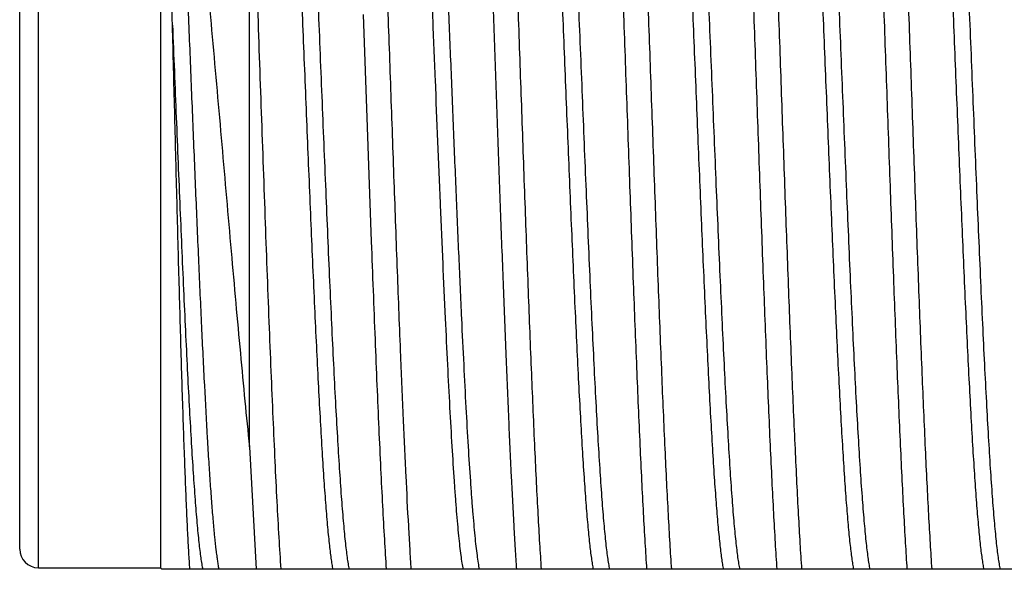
# Model space of a CAD drawing. Header units: inches. Extents: x 0.2 to 16.8, y 0.2 to 10.8.
# Tile 9 of 24: x 8.169 to 8.38, y 6.568 to 6.685. Entities that reach past the tile are written whole.
import ezdxf

# ---------------------------------------------------------------- set-up
doc = ezdxf.new("R2010")
doc.units = ezdxf.units.IN
doc.header["$LTSCALE"] = 0.935
doc.header["$MEASUREMENT"] = 0
doc.layers.get('0').update_dxf_attribs({"linetype": 'CONTINUOUS'})

msp = doc.modelspace()

# ---------------------------------------------------------------- linework, layer by layer
at = {"color": 7, "linetype": 'CONTINUOUS'}
for p, q in [((8.1735, 6.5682298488), (8.1735, 6.7802298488)), ((8.1995, 6.7802298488), (8.1995, 6.5682298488)), ((8.1695, 6.5722298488), (8.1695, 6.7762298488)), ((8.2185, 6.594043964), (8.2185, 6.7357202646)), ((8.24276756, 6.6862138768), (8.2436194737, 6.6621571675)), ((8.2436194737, 6.6621571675), (8.244500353, 6.6377632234)), ((8.2185, 6.594043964), (8.219917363, 6.5679048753)), ((8.1735, 6.5682298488), (8.1995, 6.5682298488)), ((8.1995, 6.5682298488), (8.1998249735, 6.5679048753)), ((8.3975, 6.5679048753), (8.1998249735, 6.5679048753))]:
    msp.add_line(p, q, dxfattribs=at)
msp.add_arc((8.1735, 6.5722298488), 0.004, 180, 270, dxfattribs=at)
for points, knots in [([(8.2640194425, 6.7992298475), (8.2640439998, 6.7992298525), (8.2640979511, 6.7992161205), (8.264171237, 6.7991614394), (8.2642425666, 6.799075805), (8.2643134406, 6.7989584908), (8.2643843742, 6.7988090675), (8.2644554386, 6.7986272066), (8.2645266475, 6.7984127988), (8.2646275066, 6.7980632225), (8.2647507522, 6.7975435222), (8.2648923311, 6.7968211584), (8.2650343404, 6.7959695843), (8.2651767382, 6.7949897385), (8.2653193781, 6.7938826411), (8.2654622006, 6.7926493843), (8.2656051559, 6.7912911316), (8.2658035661, 6.7892350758), (8.2660484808, 6.7863640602), (8.266333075, 6.7825661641), (8.2666180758, 6.7783110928), (8.2669035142, 6.7736167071), (8.2671892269, 6.7685028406), (8.2674751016, 6.7629911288), (8.2677611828, 6.7571047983), (8.2681522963, 6.7485810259), (8.2686361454, 6.7371882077), (8.2692045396, 6.7227684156), (8.2697735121, 6.7075300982), (8.2703428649, 6.6917302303), (8.2709123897, 6.6756351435), (8.2714819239, 6.6595167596), (8.2720513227, 6.6436455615), (8.2726204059, 6.6282908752), (8.2730116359, 6.6182563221), (8.2732094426, 6.6133697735)], [0, 0, 0, 0, 0.0003954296, 0.0008636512, 0.0014507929, 0.0021805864, 0.0030652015, 0.0041112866, 0.0053227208, 0.0067018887, 0.0099687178, 0.0139189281, 0.018553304, 0.0238689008, 0.0298616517, 0.0365268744, 0.0438594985, 0.0518531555, 0.0697876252, 0.0902560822, 0.1131788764, 0.1384571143, 0.1659858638, 0.1956521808, 0.2273276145, 0.2608812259, 0.3330490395, 0.4109433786, 0.4932535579, 0.578592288, 0.6655231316, 0.7525841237, 0.8382977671, 0.921250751, 1, 1, 1, 1]), ([(8.2808084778, 6.5679048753), (8.2806849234, 6.5697422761), (8.2804410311, 6.5736280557), (8.2800947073, 6.5797596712), (8.2797479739, 6.5864804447), (8.279269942, 6.5964929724), (8.2786818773, 6.610138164), (8.2779944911, 6.627623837), (8.2773059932, 6.6462693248), (8.2766168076, 6.6656106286), (8.2759274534, 6.6851665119), (8.2752383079, 6.7044500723), (8.2746558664, 6.7201308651), (8.2741848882, 6.7321800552), (8.2738373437, 6.7407126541), (8.2734899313, 6.7488310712), (8.2731427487, 6.7564845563), (8.272795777, 6.763625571), (8.2724492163, 6.7702094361), (8.2721030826, 6.776195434), (8.2717576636, 6.7815460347), (8.2714602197, 6.7855916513), (8.2712190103, 6.7884854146), (8.2710454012, 6.79039151), (8.2708719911, 6.7921165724), (8.2706988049, 6.7936579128), (8.2705259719, 6.7950132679), (8.270353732, 6.7961807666), (8.2701821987, 6.7971585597), (8.2700324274, 6.7978527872), (8.269909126, 6.7983106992), (8.2698228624, 6.7985834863), (8.2697368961, 6.7988082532), (8.2696735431, 6.7989393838), (8.2696408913, 6.7989958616)], [0, 0, 0, 0, 0.0238689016, 0.0504633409, 0.0796000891, 0.1110944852, 0.1803863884, 0.2566229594, 0.3379064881, 0.422220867, 0.5074706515, 0.5915337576, 0.6723205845, 0.7108542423, 0.747826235, 0.7830058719, 0.8161757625, 0.8471272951, 0.8756717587, 0.9016291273, 0.9248427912, 0.9451663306, 0.9542059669, 0.9624795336, 0.9699737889, 0.9766773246, 0.9825824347, 0.987682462, 0.9919718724, 0.9954479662, 0.9968826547, 0.9981171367, 0.9991544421, 1, 1, 1, 1]), ([(8.2917894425, 6.7992298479), (8.2918044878, 6.7992298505), (8.2918358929, 6.79922517), (8.2918815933, 6.7992048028), (8.2919266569, 6.7991716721), (8.2919907, 6.7991060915), (8.2920683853, 6.7989888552), (8.2921560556, 6.7988080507), (8.2922440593, 6.7985771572), (8.2923323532, 6.7982960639), (8.2924208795, 6.7979645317), (8.2925095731, 6.7975825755), (8.292598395, 6.7971502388), (8.2927228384, 6.7964745), (8.2928758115, 6.7955046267), (8.293052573, 6.7941916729), (8.2932297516, 6.792682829), (8.2934072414, 6.7909803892), (8.2935849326, 6.7890870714), (8.2937628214, 6.7870060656), (8.29400948, 6.7838667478), (8.2943138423, 6.7795008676), (8.2946678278, 6.7737522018), (8.2950224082, 6.7673531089), (8.2953774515, 6.7603454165), (8.2957328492, 6.7527747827), (8.2960884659, 6.7446908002), (8.2964443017, 6.7361462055), (8.2968002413, 6.7271970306), (8.2971563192, 6.717901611), (8.2976361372, 6.7049927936), (8.298229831, 6.6884606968), (8.2989354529, 6.6684514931), (8.2996409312, 6.6485931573), (8.3003457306, 6.6294040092), (8.3010493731, 6.6113849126), (8.3016513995, 6.5973178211), (8.302141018, 6.5869991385), (8.3024960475, 6.5800813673), (8.3028506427, 6.5737794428), (8.3031006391, 6.5697894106), (8.303227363, 6.5679048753)], [0, 0, 0, 0, 0.0001946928, 0.0004044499, 0.0006414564, 0.0009142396, 0.0015868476, 0.0024488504, 0.0035116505, 0.0047810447, 0.0062602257, 0.0079510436, 0.009854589, 0.0119712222, 0.0168419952, 0.0225584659, 0.029113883, 0.0365005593, 0.044707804, 0.0537216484, 0.0635277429, 0.0854570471, 0.1103543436, 0.1380586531, 0.1683910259, 0.2011533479, 0.2361340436, 0.2731027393, 0.3118203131, 0.352032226, 0.3934781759, 0.4789820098, 0.5661034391, 0.6525679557, 0.7361206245, 0.814587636, 0.8859212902, 0.9183213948, 0.948266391, 0.9755581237, 1, 1, 1, 1]), ([(8.3085784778, 6.5679048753), (8.308454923, 6.5697422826), (8.3082110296, 6.5736280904), (8.3078647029, 6.5797597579), (8.3075179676, 6.5864805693), (8.3070399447, 6.5964929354), (8.3064518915, 6.6101377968), (8.3057645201, 6.6276230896), (8.3050760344, 6.6462681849), (8.3043868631, 6.6656090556), (8.3036975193, 6.6851646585), (8.3030083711, 6.704448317), (8.3024259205, 6.7201294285), (8.3019549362, 6.7321788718), (8.3016073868, 6.7407116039), (8.3012599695, 6.7488302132), (8.3009127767, 6.7564839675), (8.30056579, 6.7636252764), (8.3002192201, 6.770209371), (8.2998730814, 6.776195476), (8.2995276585, 6.7815460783), (8.299230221, 6.7855916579), (8.298989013, 6.7884853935), (8.2988154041, 6.7903914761), (8.2986419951, 6.7921165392), (8.2984688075, 6.7936578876), (8.2982959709, 6.7950132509), (8.298123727, 6.7961807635), (8.2979521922, 6.7971585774), (8.2978024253, 6.797852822), (8.2976791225, 6.7983107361), (8.2975928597, 6.7985835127), (8.2975068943, 6.7988082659), (8.2974435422, 6.7989393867), (8.2974108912, 6.7989958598)], [0, 0, 0, 0, 0.023868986, 0.0504637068, 0.0796007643, 0.1110950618, 0.1803846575, 0.2566193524, 0.3379021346, 0.4222140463, 0.5074614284, 0.5915257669, 0.672315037, 0.7108491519, 0.7478215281, 0.7830020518, 0.8161731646, 0.8471260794, 0.8756717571, 0.9016295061, 0.9248429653, 0.9451663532, 0.954205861, 0.96247935, 0.9699736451, 0.976677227, 0.9825823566, 0.9876824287, 0.9919719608, 0.995448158, 0.9968828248, 0.9981172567, 0.9991545, 1, 1, 1, 1]), ([(8.3195594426, 6.7992298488), (8.3195744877, 6.7992298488), (8.3196058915, 6.7992251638), (8.31965159, 6.7992047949), (8.3196966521, 6.7991716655), (8.3197606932, 6.7991060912), (8.3198383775, 6.7989888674), (8.3199260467, 6.7988080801), (8.3200140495, 6.7985772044), (8.3201023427, 6.7982961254), (8.3201908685, 6.7979646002), (8.320279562, 6.7975826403), (8.3203683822, 6.7971502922), (8.3204928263, 6.7964745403), (8.3206458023, 6.79550466), (8.3208225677, 6.7941917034), (8.3209997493, 6.7926828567), (8.3211772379, 6.7909804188), (8.3213549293, 6.7890871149), (8.3215328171, 6.7870061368), (8.3217794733, 6.7838668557), (8.322083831, 6.7795010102), (8.3224378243, 6.7737523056), (8.3227924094, 6.767353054), (8.3231474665, 6.7603450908), (8.3235028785, 6.7527741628), (8.3238585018, 6.7446899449), (8.3242143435, 6.7361451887), (8.324570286, 6.7271958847), (8.3249263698, 6.7179002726), (8.3254061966, 6.704991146), (8.3259998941, 6.6884589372), (8.3267055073, 6.6684499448), (8.3274109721, 6.6485920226), (8.3281157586, 6.6294032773), (8.3288193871, 6.6113845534), (8.3294214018, 6.5973177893), (8.3299110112, 6.5869992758), (8.3302660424, 6.5800814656), (8.3306206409, 6.5737794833), (8.3308706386, 6.5697894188), (8.330997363, 6.5679048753)], [0, 0, 0, 0, 0.0001946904, 0.0004044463, 0.000641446, 0.0009142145, 0.0015867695, 0.0024486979, 0.0035114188, 0.0047807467, 0.0062598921, 0.0079507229, 0.009854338, 0.0119710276, 0.0168418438, 0.0225583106, 0.0291137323, 0.0365004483, 0.0447076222, 0.0537213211, 0.0635272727, 0.0854563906, 0.1103535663, 0.1380586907, 0.1683924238, 0.2011560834, 0.2361378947, 0.2731071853, 0.3118251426, 0.3520377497, 0.3934851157, 0.478990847, 0.5661104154, 0.6525721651, 0.7361241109, 0.8145894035, 0.8859206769, 0.9183206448, 0.9482659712, 0.975558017, 1, 1, 1, 1]), ([(8.3363484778, 6.5679048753), (8.3362249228, 6.5697422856), (8.3359810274, 6.5736281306), (8.3356346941, 6.5797599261), (8.3352879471, 6.5864809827), (8.3348099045, 6.5964938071), (8.3342218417, 6.6101390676), (8.3335344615, 6.6276246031), (8.3328459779, 6.646269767), (8.3321568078, 6.6656106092), (8.3314674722, 6.6851659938), (8.330778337, 6.7044492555), (8.3301958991, 6.7201300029), (8.3297249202, 6.7321792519), (8.3293773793, 6.7407117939), (8.3290299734, 6.7488301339), (8.328682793, 6.7564835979), (8.3283358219, 6.7636246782), (8.3279892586, 6.7702086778), (8.3276431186, 6.7761948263), (8.3272976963, 6.7815455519), (8.3270002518, 6.7855912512), (8.3267590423, 6.7884850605), (8.3265854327, 6.7903911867), (8.3264120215, 6.7921162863), (8.3262388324, 6.7936576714), (8.326065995, 6.7950130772), (8.3258937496, 6.796180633), (8.3257222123, 6.7971584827), (8.32557244, 6.7978527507), (8.325449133, 6.7983106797), (8.3253628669, 6.7985834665), (8.325276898, 6.7988082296), (8.3252135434, 6.7989393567), (8.3251808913, 6.7989958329)], [0, 0, 0, 0, 0.0238690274, 0.0504641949, 0.0796024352, 0.1110982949, 0.180391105, 0.2566262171, 0.3379085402, 0.4222214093, 0.507467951, 0.591529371, 0.6723172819, 0.7108509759, 0.7478226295, 0.7830018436, 0.8161715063, 0.8471234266, 0.87566859, 0.9016266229, 0.9248408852, 0.9451647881, 0.9542045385, 0.9624782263, 0.9699726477, 0.9766763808, 0.9825817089, 0.987681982, 0.9919716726, 0.9954479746, 0.9968826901, 0.9981171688, 0.999154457, 1, 1, 1, 1]), ([(8.3473294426, 6.799229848), (8.3473444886, 6.7992298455), (8.3473758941, 6.7992251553), (8.3474215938, 6.799204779), (8.3474666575, 6.7991716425), (8.3475307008, 6.7991060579), (8.347608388, 6.7989888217), (8.3476960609, 6.7988080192), (8.3477840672, 6.7985771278), (8.3478723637, 6.7982960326), (8.3479608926, 6.7979644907), (8.3480495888, 6.7975825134), (8.3481384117, 6.7971501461), (8.3482628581, 6.7964743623), (8.3484158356, 6.7955044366), (8.348592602, 6.7941914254), (8.3487697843, 6.7926825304), (8.3489472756, 6.790980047), (8.3491249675, 6.7890866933), (8.3493028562, 6.7870056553), (8.349549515, 6.7838662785), (8.3498538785, 6.779500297), (8.3502078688, 6.7737514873), (8.3505624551, 6.767352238), (8.3509174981, 6.7603444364), (8.3512728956, 6.7527737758), (8.3516285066, 6.7446898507), (8.3519843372, 6.7361453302), (8.3523402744, 6.7271961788), (8.3526963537, 6.7179006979), (8.3531761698, 6.7049918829), (8.3537698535, 6.6884600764), (8.3544754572, 6.6684513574), (8.3551809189, 6.6485935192), (8.355885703, 6.6294047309), (8.356589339, 6.6113857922), (8.3571913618, 6.5973186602), (8.3576809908, 6.5869996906), (8.3580360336, 6.5800816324), (8.3583906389, 6.5737795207), (8.3586406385, 6.5697894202), (8.358767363, 6.5679048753)], [0, 0, 0, 0, 0.0001947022, 0.0004044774, 0.0006415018, 0.0009142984, 0.0015869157, 0.0024489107, 0.0035117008, 0.0047810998, 0.0062603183, 0.007951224, 0.0098549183, 0.0119717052, 0.016842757, 0.022559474, 0.0291151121, 0.0365019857, 0.0447093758, 0.0537233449, 0.0635295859, 0.0854593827, 0.1103573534, 0.1380623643, 0.1683953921, 0.2011577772, 0.2361381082, 0.2731063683, 0.3118237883, 0.3520359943, 0.393482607, 0.4789854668, 0.5661034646, 0.6525661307, 0.7361176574, 0.8145830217, 0.8859174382, 0.9183189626, 0.9482655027, 0.9755579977, 1, 1, 1, 1]), ([(8.3641184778, 6.5679048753), (8.363994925, 6.5697422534), (8.3637510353, 6.5736280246), (8.3634047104, 6.5797596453), (8.3630579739, 6.5864804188), (8.3625799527, 6.5964927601), (8.3619919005, 6.6101376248), (8.3613045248, 6.6276229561), (8.3606160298, 6.6462683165), (8.3599268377, 6.6656097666), (8.3592374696, 6.6851660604), (8.3585483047, 6.7044501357), (8.357965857, 6.7201312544), (8.3574948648, 6.7321805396), (8.3571473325, 6.740713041), (8.3567999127, 6.7488314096), (8.3564527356, 6.7564848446), (8.3561057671, 6.7636258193), (8.355759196, 6.7702096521), (8.3554130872, 6.7761955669), (8.3550676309, 6.7815461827), (8.3547702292, 6.7855917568), (8.3545290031, 6.7884854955), (8.3543553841, 6.7903915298), (8.3541819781, 6.7921166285), (8.3540088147, 6.7936580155), (8.3538359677, 6.7950133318), (8.3536637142, 6.7961807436), (8.3534921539, 6.7971585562), (8.3533424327, 6.7978528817), (8.3532191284, 6.7983108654), (8.3531328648, 6.7985836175), (8.3530468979, 6.798808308), (8.352983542, 6.7989393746), (8.3529508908, 6.7989958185)], [0, 0, 0, 0, 0.0238686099, 0.0504632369, 0.0796001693, 0.1110942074, 0.1803838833, 0.2566188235, 0.3379018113, 0.4222167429, 0.5074684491, 0.5915344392, 0.672323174, 0.7108562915, 0.7478281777, 0.7830072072, 0.8161772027, 0.8471286, 0.875672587, 0.9016301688, 0.9248430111, 0.945167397, 0.9542064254, 0.9624794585, 0.9699740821, 0.9766782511, 0.9825829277, 0.9876822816, 0.9919717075, 0.9954487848, 0.9968835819, 0.9981178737, 0.9991548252, 1, 1, 1, 1]), ([(8.3750994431, 6.7992297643), (8.3751144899, 6.7992297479), (8.3751458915, 6.7992250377), (8.3751915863, 6.7992046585), (8.3752366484, 6.7991715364), (8.3753006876, 6.799105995), (8.3753783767, 6.7989888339), (8.3754660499, 6.798808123), (8.3755540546, 6.7985773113), (8.3756423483, 6.7982962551), (8.3757308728, 6.7979646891), (8.3758195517, 6.7975826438), (8.3759083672, 6.7971502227), (8.37603281, 6.7964744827), (8.3761857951, 6.7955046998), (8.3763625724, 6.7941918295), (8.3765397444, 6.7926829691), (8.3767172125, 6.7909804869), (8.376894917, 6.7890871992), (8.3770728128, 6.7870062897), (8.3773194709, 6.783866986), (8.377623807, 6.7795011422), (8.3779778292, 6.7737524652), (8.3783323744, 6.7673534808), (8.3786874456, 6.7603457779), (8.3790428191, 6.7527752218), (8.379398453, 6.7446912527), (8.3797542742, 6.7361467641), (8.3801102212, 6.7271976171), (8.3804662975, 6.7179021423), (8.3809461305, 6.7049929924), (8.3815398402, 6.6884604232), (8.3822454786, 6.6684507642), (8.3829509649, 6.6485922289), (8.3836557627, 6.6294031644), (8.3843593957, 6.6113843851), (8.3849614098, 6.5973176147), (8.3854510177, 6.5869991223), (8.3858060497, 6.5800813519), (8.3861606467, 6.5737794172), (8.3864106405, 6.5697893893), (8.386537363, 6.5679048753)], [0, 0, 0, 0, 0.0001947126, 0.0004044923, 0.0006414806, 0.0009141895, 0.0015864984, 0.002448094, 0.003510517, 0.0047797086, 0.0062590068, 0.0079503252, 0.009854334, 0.0119710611, 0.0168412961, 0.0225570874, 0.0291126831, 0.0365000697, 0.0447069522, 0.0537200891, 0.06352603, 0.0854560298, 0.110352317, 0.1380571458, 0.1683886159, 0.2011515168, 0.2361315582, 0.2731002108, 0.3118171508, 0.3520294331, 0.3934764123, 0.4789832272, 0.5661068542, 0.6525722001, 0.7361245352, 0.8145900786, 0.8859215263, 0.9183212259, 0.948266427, 0.9755583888, 1, 1, 1, 1]), ([(8.2238054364, 6.782127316), (8.2238407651, 6.7820297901), (8.2239101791, 6.781816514), (8.2240479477, 6.781319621), (8.2242153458, 6.7805667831), (8.2244071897, 6.7795070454), (8.2245997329, 6.7782425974), (8.224792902, 6.7767758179), (8.2249864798, 6.7751095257), (8.2251803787, 6.7732469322), (8.2254507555, 6.7703824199), (8.2257833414, 6.7663403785), (8.2261689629, 6.7609589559), (8.2265553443, 6.7549024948), (8.2269424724, 6.7482178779), (8.2273299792, 6.7409573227), (8.2277178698, 6.7331771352), (8.2281059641, 6.7249380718), (8.2286327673, 6.713223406), (8.2292826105, 6.6979376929), (8.2300506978, 6.6791610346), (8.230818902, 6.6602311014), (8.2315866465, 6.6417362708), (8.2322384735, 6.6268587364), (8.2327674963, 6.6156042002), (8.2331553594, 6.6078045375), (8.2335429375, 6.6005219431), (8.2339300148, 6.593813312), (8.2343165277, 6.58773062), (8.2347020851, 6.5823215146), (8.2350346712, 6.5782552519), (8.2353049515, 6.5753705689), (8.2354988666, 6.5734920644), (8.2356925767, 6.5718096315), (8.2358858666, 6.5703265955), (8.2360785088, 6.5690459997), (8.2362180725, 6.5682620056), (8.2362896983, 6.5679048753)], [0, 0, 0, 0, 0.0014494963, 0.0031324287, 0.0072041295, 0.0122205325, 0.0181801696, 0.0250753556, 0.0328934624, 0.0416209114, 0.0512435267, 0.0730997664, 0.0982936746, 0.1266358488, 0.157904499, 0.1918610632, 0.2282394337, 0.2667601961, 0.3071218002, 0.3921062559, 0.480556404, 0.5697274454, 0.6568520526, 0.7392268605, 0.7778260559, 0.8142971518, 0.8483543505, 0.8797372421, 0.9081995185, 0.9335250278, 0.9555153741, 0.9652096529, 0.9740118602, 0.98190471, 0.9888747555, 0.9949100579, 1, 1, 1, 1]), ([(8.2264609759, 6.782545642), (8.2264913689, 6.7825981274), (8.2265385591, 6.7826699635), (8.2266130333, 6.7827465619), (8.2266653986, 6.7827852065), (8.2267185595, 6.7828089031), (8.2267725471, 6.7828168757), (8.2268265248, 6.7828086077), (8.2268796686, 6.7827846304), (8.2269320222, 6.7827457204), (8.2270064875, 6.7826687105), (8.2270967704, 6.7825310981), (8.2271986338, 6.7823188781), (8.2273008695, 6.7820478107), (8.2274034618, 6.7817178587), (8.2275063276, 6.7813288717), (8.2276094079, 6.7808810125), (8.227754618, 6.7801680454), (8.2279325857, 6.7791300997), (8.2281376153, 6.7777101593), (8.2283432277, 6.7760619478), (8.2285493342, 6.7741891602), (8.2287557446, 6.7720957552), (8.228962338, 6.7697862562), (8.2291691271, 6.767265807), (8.2294549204, 6.7635005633), (8.229807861, 6.7583118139), (8.2302192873, 6.7515393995), (8.2306312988, 6.7440847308), (8.2310438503, 6.7360134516), (8.2314567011, 6.7273969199), (8.2318698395, 6.7183110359), (8.2322831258, 6.7088361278), (8.232696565, 6.6990557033), (8.233110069, 6.6890561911), (8.2335236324, 6.6789257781), (8.2340729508, 6.6654154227), (8.2347503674, 6.6488698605), (8.2354421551, 6.6326990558), (8.2360040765, 6.6203839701), (8.236416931, 6.6118066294), (8.2368294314, 6.6037802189), (8.2372414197, 6.596375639), (8.2376527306, 6.5896580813), (8.2380630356, 6.5836870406), (8.2384170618, 6.579203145), (8.2387050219, 6.5760287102), (8.2389113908, 6.5739686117), (8.239117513, 6.5721297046), (8.2393231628, 6.5705161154), (8.2395280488, 6.5691315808), (8.2396770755, 6.5682874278), (8.2397537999, 6.5679048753)], [0, 0, 0, 0, 0.0008423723, 0.0011834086, 0.0014793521, 0.0017410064, 0.001983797, 0.0022267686, 0.0024889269, 0.0027856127, 0.0031275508, 0.0039720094, 0.0050558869, 0.0063935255, 0.0079915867, 0.0098533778, 0.0119805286, 0.0143737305, 0.0199582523, 0.0266038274, 0.0342985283, 0.0430265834, 0.0527713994, 0.0635143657, 0.0752309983, 0.0878953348, 0.1159600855, 0.1474631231, 0.1821304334, 0.2196557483, 0.2597114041, 0.3019427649, 0.3459800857, 0.3914336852, 0.4379045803, 0.4849822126, 0.5322524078, 0.6257052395, 0.7149764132, 0.7570541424, 0.7969275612, 0.8342450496, 0.8686799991, 0.8999286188, 0.927719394, 0.9518066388, 0.9623974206, 0.9719897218, 0.980562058, 0.9880972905, 0.9945809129, 1, 1, 1, 1]), ([(8.2515941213, 6.7820748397), (8.2516445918, 6.7819303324), (8.2517424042, 6.7816058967), (8.2518759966, 6.7810653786), (8.2520100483, 6.7804248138), (8.2521444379, 6.7796847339), (8.2522790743, 6.7788456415), (8.2524678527, 6.7775321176), (8.2526996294, 6.7756482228), (8.2529675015, 6.7731023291), (8.2532360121, 6.770184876), (8.2535050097, 6.7669067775), (8.2537744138, 6.7632802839), (8.254044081, 6.7593190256), (8.2544162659, 6.7534127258), (8.2548753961, 6.7453141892), (8.2554111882, 6.7348248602), (8.2559478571, 6.7234251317), (8.2564851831, 6.7112862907), (8.2570228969, 6.6985907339), (8.2575608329, 6.6855290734), (8.2582757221, 6.6679511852), (8.2589854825, 6.650542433), (8.2597124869, 6.6335673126), (8.260081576, 6.6253615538), (8.2602679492, 6.6213620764)], [0, 0, 0, 0, 0.0028519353, 0.0063081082, 0.0103717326, 0.0150432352, 0.0203215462, 0.0262046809, 0.0397672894, 0.0556834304, 0.0738998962, 0.094353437, 0.1169651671, 0.1416539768, 0.168329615, 0.2272286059, 0.2927859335, 0.3640198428, 0.4398619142, 0.5191767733, 0.6007740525, 0.6834316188, 0.8469568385, 0.9254013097, 1, 1, 1, 1]), ([(8.2542309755, 6.782545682), (8.2542535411, 6.7825846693), (8.254297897, 6.782653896), (8.2543718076, 6.7827389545), (8.2544473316, 6.7827948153), (8.2545266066, 6.7828192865), (8.2546069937, 6.7828080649), (8.2546837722, 6.7827635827), (8.2547580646, 6.782689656), (8.2548316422, 6.7825863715), (8.2549050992, 6.7824533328), (8.2549786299, 6.7822902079), (8.2550522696, 6.7820968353), (8.255156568, 6.7817801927), (8.2552839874, 6.7813073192), (8.255430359, 6.780648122), (8.2555771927, 6.7798692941), (8.2557244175, 6.7789715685), (8.2558718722, 6.7779557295), (8.2560194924, 6.7768228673), (8.2561672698, 6.7755743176), (8.2563724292, 6.7736833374), (8.2566256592, 6.7710414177), (8.2569197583, 6.7675457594), (8.2572144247, 6.7636292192), (8.2575094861, 6.7593094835), (8.2578047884, 6.7546060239), (8.2581003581, 6.7495399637), (8.2583960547, 6.7441342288), (8.2586918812, 6.7384131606), (8.2589878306, 6.7324025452), (8.2592838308, 6.7261295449), (8.2596844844, 6.7173236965), (8.2601812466, 6.7058810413), (8.2607694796, 6.6917734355), (8.2613579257, 6.6773495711), (8.2619464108, 6.6628698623), (8.2625347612, 6.6485939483), (8.263122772, 6.634780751), (8.2635273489, 6.625754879), (8.2637320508, 6.6213620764)], [0, 0, 0, 0, 0.0008322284, 0.0015147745, 0.002071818, 0.0025470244, 0.0030078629, 0.0035273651, 0.0041584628, 0.0049314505, 0.0058628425, 0.0069620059, 0.0082345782, 0.0096839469, 0.0131194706, 0.0172765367, 0.0221568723, 0.0277595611, 0.0340822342, 0.0411200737, 0.0488652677, 0.0573094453, 0.0762600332, 0.0978959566, 0.1221180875, 0.1488208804, 0.177887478, 0.2091840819, 0.2425740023, 0.2779062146, 0.3150204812, 0.3537530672, 0.3939272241, 0.4778745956, 0.5653522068, 0.6547881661, 0.744573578, 0.8330820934, 0.9187559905, 1, 1, 1, 1]), ([(8.2793445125, 6.7821298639), (8.2793798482, 6.7820324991), (8.2794492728, 6.7818195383), (8.2795870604, 6.7813232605), (8.2797544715, 6.7805711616), (8.2799463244, 6.7795122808), (8.2801388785, 6.7782486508), (8.2803320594, 6.776782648), (8.2805256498, 6.7751170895), (8.2807195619, 6.7732551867), (8.2809899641, 6.7703915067), (8.2813225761, 6.7663503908), (8.2817082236, 6.7609699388), (8.2820946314, 6.7549142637), (8.2824817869, 6.7482302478), (8.2828693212, 6.7409701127), (8.2832572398, 6.7331901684), (8.2836453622, 6.7249511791), (8.2841722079, 6.713236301), (8.2848221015, 6.6979499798), (8.2855902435, 6.6791722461), (8.2863585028, 6.6602408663), (8.2871263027, 6.6417443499), (8.2877781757, 6.6268653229), (8.2883072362, 6.6156095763), (8.2886951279, 6.6078090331), (8.2890827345, 6.6005255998), (8.2894698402, 6.5938161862), (8.2898563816, 6.5877327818), (8.2902419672, 6.5823230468), (8.2905745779, 6.5782563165), (8.2908448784, 6.5753713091), (8.2910388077, 6.5734926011), (8.291232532, 6.5718099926), (8.291425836, 6.5703268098), (8.2916184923, 6.5690460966), (8.2917580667, 6.5682620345), (8.2918296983, 6.5679048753)], [0, 0, 0, 0, 0.0014473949, 0.0031282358, 0.007195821, 0.0122082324, 0.0181640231, 0.0250555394, 0.0328701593, 0.041594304, 0.0512137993, 0.0730644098, 0.0982534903, 0.1265916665, 0.1578571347, 0.1918113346, 0.2281881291, 0.2667080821, 0.3070696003, 0.3920558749, 0.4805101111, 0.5696869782, 0.6568185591, 0.7392008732, 0.7778038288, 0.8142785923, 0.8483392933, 0.8797254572, 0.9081907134, 0.9335188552, 0.955511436, 0.965206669, 0.9740097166, 0.9819032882, 0.9888739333, 0.9949097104, 1, 1, 1, 1]), ([(8.2820013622, 6.7825463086), (8.2820317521, 6.7825987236), (8.2820789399, 6.7826704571), (8.2821534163, 6.7827468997), (8.2822057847, 6.782785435), (8.2822589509, 6.7828090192), (8.2823129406, 6.782816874), (8.2823669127, 6.7828084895), (8.282420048, 6.7827844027), (8.2824723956, 6.782745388), (8.2825468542, 6.7826682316), (8.2826371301, 6.7825304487), (8.2827389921, 6.7823180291), (8.2828412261, 6.7820467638), (8.2829438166, 6.7817166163), (8.2830466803, 6.7813274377), (8.2831497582, 6.7808793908), (8.2832949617, 6.7801661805), (8.2834729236, 6.7791279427), (8.2836779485, 6.7777076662), (8.283883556, 6.7760591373), (8.2840896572, 6.7741860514), (8.284296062, 6.7720923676), (8.2845026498, 6.7697826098), (8.2847094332, 6.7672619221), (8.2849952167, 6.7634964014), (8.2853481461, 6.7583073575), (8.2857595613, 6.7515346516), (8.2861715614, 6.7440797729), (8.2865841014, 6.7360083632), (8.2869969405, 6.7273917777), (8.2874100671, 6.7183059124), (8.2878233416, 6.7088310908), (8.2882367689, 6.699050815), (8.2886502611, 6.6890515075), (8.2890638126, 6.678921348), (8.2896131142, 6.6654114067), (8.2902905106, 6.6488664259), (8.2909822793, 6.6326962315), (8.2915441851, 6.6203816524), (8.2919570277, 6.6118046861), (8.2923695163, 6.6037786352), (8.2927814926, 6.5963743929), (8.2931927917, 6.5896571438), (8.2936030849, 6.5836863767), (8.2939571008, 6.5792026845), (8.2942450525, 6.5760283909), (8.2944514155, 6.5739683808), (8.2946575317, 6.5721295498), (8.2948631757, 6.5705160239), (8.2950680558, 6.5691315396), (8.295217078, 6.5682874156), (8.2952937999, 6.5679048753)], [0, 0, 0, 0, 0.0008415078, 0.0011821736, 0.0014778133, 0.0017392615, 0.0019819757, 0.0022250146, 0.0024873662, 0.0027843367, 0.0031266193, 0.0039718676, 0.0050565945, 0.0063951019, 0.0079940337, 0.0098566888, 0.0119846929, 0.0143787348, 0.0199648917, 0.0266120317, 0.0343082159, 0.0430376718, 0.0527838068, 0.0635280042, 0.0752457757, 0.0879111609, 0.1159777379, 0.1474822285, 0.1821506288, 0.2196766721, 0.259732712, 0.3019641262, 0.3460011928, 0.391454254, 0.4379243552, 0.4850009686, 0.532269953, 0.625719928, 0.714987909, 0.7570640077, 0.7969358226, 0.8342517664, 0.8686852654, 0.899932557, 0.9277221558, 0.9518083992, 0.9623987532, 0.971990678, 0.980562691, 0.9880976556, 0.9945810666, 1, 1, 1, 1]), ([(8.3071145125, 6.7821298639), (8.3071498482, 6.7820324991), (8.3072192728, 6.7818195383), (8.3073570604, 6.7813232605), (8.3075244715, 6.7805711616), (8.3077163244, 6.7795122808), (8.3079088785, 6.7782486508), (8.3081020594, 6.776782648), (8.3082956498, 6.7751170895), (8.3084895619, 6.7732551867), (8.3087599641, 6.7703915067), (8.3090925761, 6.7663503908), (8.3094782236, 6.7609699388), (8.3098646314, 6.7549142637), (8.3102517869, 6.7482302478), (8.3106393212, 6.7409701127), (8.3110272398, 6.7331901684), (8.3114153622, 6.7249511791), (8.3119422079, 6.713236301), (8.3125921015, 6.6979499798), (8.3133602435, 6.6791722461), (8.3141285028, 6.6602408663), (8.3148963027, 6.6417443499), (8.3155481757, 6.6268653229), (8.3160772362, 6.6156095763), (8.3164651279, 6.6078090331), (8.3168527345, 6.6005255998), (8.3172398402, 6.5938161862), (8.3176263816, 6.5877327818), (8.3180119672, 6.5823230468), (8.3183445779, 6.5782563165), (8.3186148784, 6.5753713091), (8.3188088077, 6.5734926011), (8.319002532, 6.5718099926), (8.319195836, 6.5703268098), (8.3193884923, 6.5690460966), (8.3195280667, 6.5682620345), (8.3195996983, 6.5679048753)], [0, 0, 0, 0, 0.0014473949, 0.0031282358, 0.007195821, 0.0122082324, 0.0181640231, 0.0250555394, 0.0328701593, 0.041594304, 0.0512137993, 0.0730644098, 0.0982534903, 0.1265916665, 0.1578571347, 0.1918113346, 0.2281881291, 0.2667080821, 0.3070696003, 0.3920558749, 0.4805101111, 0.5696869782, 0.6568185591, 0.7392008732, 0.7778038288, 0.8142785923, 0.8483392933, 0.8797254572, 0.9081907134, 0.9335188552, 0.955511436, 0.965206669, 0.9740097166, 0.9819032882, 0.9888739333, 0.9949097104, 1, 1, 1, 1]), ([(8.3097713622, 6.7825463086), (8.3098017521, 6.7825987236), (8.3098489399, 6.7826704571), (8.3099234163, 6.7827468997), (8.3099757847, 6.782785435), (8.3100289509, 6.7828090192), (8.3100829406, 6.782816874), (8.3101369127, 6.7828084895), (8.310190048, 6.7827844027), (8.3102423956, 6.782745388), (8.3103168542, 6.7826682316), (8.3104071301, 6.7825304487), (8.3105089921, 6.7823180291), (8.3106112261, 6.7820467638), (8.3107138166, 6.7817166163), (8.3108166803, 6.7813274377), (8.3109197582, 6.7808793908), (8.3110649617, 6.7801661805), (8.3112429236, 6.7791279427), (8.3114479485, 6.7777076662), (8.311653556, 6.7760591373), (8.3118596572, 6.7741860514), (8.312066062, 6.7720923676), (8.3122726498, 6.7697826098), (8.3124794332, 6.7672619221), (8.3127652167, 6.7634964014), (8.3131181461, 6.7583073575), (8.3135295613, 6.7515346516), (8.3139415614, 6.7440797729), (8.3143541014, 6.7360083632), (8.3147669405, 6.7273917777), (8.3151800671, 6.7183059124), (8.3155933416, 6.7088310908), (8.3160067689, 6.699050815), (8.3164202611, 6.6890515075), (8.3168338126, 6.678921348), (8.3173831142, 6.6654114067), (8.3180605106, 6.6488664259), (8.3187522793, 6.6326962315), (8.3193141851, 6.6203816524), (8.3197270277, 6.6118046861), (8.3201395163, 6.6037786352), (8.3205514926, 6.5963743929), (8.3209627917, 6.5896571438), (8.3213730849, 6.5836863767), (8.3217271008, 6.5792026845), (8.3220150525, 6.5760283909), (8.3222214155, 6.5739683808), (8.3224275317, 6.5721295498), (8.3226331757, 6.5705160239), (8.3228380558, 6.5691315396), (8.322987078, 6.5682874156), (8.3230637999, 6.5679048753)], [0, 0, 0, 0, 0.0008415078, 0.0011821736, 0.0014778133, 0.0017392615, 0.0019819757, 0.0022250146, 0.0024873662, 0.0027843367, 0.0031266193, 0.0039718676, 0.0050565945, 0.0063951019, 0.0079940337, 0.0098566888, 0.0119846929, 0.0143787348, 0.0199648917, 0.0266120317, 0.0343082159, 0.0430376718, 0.0527838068, 0.0635280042, 0.0752457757, 0.0879111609, 0.1159777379, 0.1474822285, 0.1821506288, 0.2196766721, 0.259732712, 0.3019641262, 0.3460011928, 0.391454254, 0.4379243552, 0.4850009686, 0.532269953, 0.625719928, 0.714987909, 0.7570640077, 0.7969358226, 0.8342517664, 0.8686852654, 0.899932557, 0.9277221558, 0.9518083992, 0.9623987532, 0.971990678, 0.980562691, 0.9880976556, 0.9945810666, 1, 1, 1, 1]), ([(8.3348839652, 6.7821313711), (8.3349193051, 6.7820341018), (8.3349887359, 6.7818213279), (8.3351265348, 6.7813254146), (8.3352939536, 6.7805737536), (8.3354858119, 6.7795153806), (8.3356783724, 6.7782522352), (8.3358715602, 6.7767866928), (8.3360651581, 6.7751215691), (8.3362590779, 6.7732600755), (8.3365294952, 6.7703968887), (8.3368621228, 6.7663563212), (8.3372477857, 6.7609764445), (8.337634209, 6.7549212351), (8.3380213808, 6.7482375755), (8.3384089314, 6.7409776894), (8.3387968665, 6.7331978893), (8.3391850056, 6.7249589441), (8.3397118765, 6.7132439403), (8.3403617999, 6.697957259), (8.3411299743, 6.6791788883), (8.3418982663, 6.6602466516), (8.3426660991, 6.6417491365), (8.3433179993, 6.6268692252), (8.3438470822, 6.6156127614), (8.3442349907, 6.6078116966), (8.3446226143, 6.6005277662), (8.3450097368, 6.593817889), (8.345396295, 6.5877340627), (8.3457818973, 6.5823239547), (8.3461145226, 6.5782569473), (8.346384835, 6.5753717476), (8.3465787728, 6.5734929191), (8.3467725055, 6.5718102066), (8.3469658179, 6.5703269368), (8.3471584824, 6.5690461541), (8.3472980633, 6.5682620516), (8.3473696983, 6.5679048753)], [0, 0, 0, 0, 0.0014461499, 0.0031257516, 0.0071908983, 0.0122009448, 0.0181544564, 0.0250437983, 0.0328563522, 0.0415785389, 0.0511961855, 0.0730434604, 0.0982296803, 0.1265654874, 0.15782907, 0.1917818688, 0.2281577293, 0.2666772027, 0.3070386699, 0.392026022, 0.4804826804, 0.5696629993, 0.6567987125, 0.7391854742, 0.777790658, 0.8142675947, 0.848330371, 0.879718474, 0.9081854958, 0.9335151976, 0.9555091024, 0.9652049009, 0.9740084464, 0.9819024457, 0.9888734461, 0.9949095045, 1, 1, 1, 1]), ([(8.3375430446, 6.7825492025), (8.3375734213, 6.7826013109), (8.3376205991, 6.782672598), (8.3376950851, 6.7827483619), (8.337747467, 6.7827864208), (8.3378006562, 6.7828095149), (8.3378546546, 6.7828168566), (8.3379086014, 6.7828079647), (8.3379617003, 6.7827834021), (8.3380140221, 6.7827439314), (8.3380884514, 6.7826661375), (8.3381786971, 6.7825276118), (8.3382805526, 6.7823143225), (8.3383827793, 6.782042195), (8.3384853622, 6.7817111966), (8.3385882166, 6.7813211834), (8.3386912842, 6.7808723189), (8.3388364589, 6.7801580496), (8.3390143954, 6.7791185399), (8.3392194, 6.7776967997), (8.339424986, 6.7760468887), (8.3396310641, 6.7741725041), (8.3398374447, 6.772077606), (8.3400440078, 6.7697667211), (8.3402507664, 6.7672449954), (8.3405365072, 6.7634782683), (8.3408893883, 6.7582879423), (8.3413007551, 6.7515139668), (8.3417127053, 6.7440581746), (8.342125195, 6.7359861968), (8.3425379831, 6.7273693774), (8.3429510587, 6.7182835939), (8.3433642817, 6.7088091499), (8.3437776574, 6.6990295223), (8.3441910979, 6.6890311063), (8.3446045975, 6.6789020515), (8.3451538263, 6.6653939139), (8.3458311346, 6.6488514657), (8.3465228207, 6.63268393), (8.3470846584, 6.6203715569), (8.3474974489, 6.6117962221), (8.3479098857, 6.6037717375), (8.3483218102, 6.5963689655), (8.3487330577, 6.5896530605), (8.3491432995, 6.583683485), (8.3494972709, 6.579200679), (8.3497851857, 6.5760270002), (8.3499915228, 6.5739673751), (8.3501976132, 6.5721288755), (8.3504032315, 6.5705156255), (8.3506080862, 6.5691313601), (8.3507570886, 6.5682873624), (8.3508337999, 6.5679048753)], [0, 0, 0, 0, 0.0008377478, 0.0011768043, 0.0014711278, 0.0017316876, 0.0019740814, 0.002217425, 0.0024806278, 0.0027788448, 0.0031226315, 0.0039713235, 0.0050597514, 0.0064020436, 0.0080047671, 0.0098711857, 0.0120029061, 0.0144006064, 0.0199938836, 0.0266478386, 0.0343504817, 0.0430860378, 0.052837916, 0.0635874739, 0.0753102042, 0.087980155, 0.1160546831, 0.1475654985, 0.1822386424, 0.2197678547, 0.2598255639, 0.3020572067, 0.3460931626, 0.3915438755, 0.4380105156, 0.4850826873, 0.5323463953, 0.6257839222, 0.7150379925, 0.757106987, 0.7969718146, 0.8342810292, 0.8687082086, 0.8999497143, 0.9277341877, 0.9518160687, 0.9624045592, 0.9719948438, 0.9805654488, 0.988099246, 0.9945817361, 1, 1, 1, 1]), ([(8.3626695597, 6.7820875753), (8.3627047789, 6.7819876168), (8.362774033, 6.7817695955), (8.3629115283, 6.7812634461), (8.3630787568, 6.7804993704), (8.3632704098, 6.7794264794), (8.3634627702, 6.7781494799), (8.3636557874, 6.7766709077), (8.3638491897, 6.7749934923), (8.3640428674, 6.7731203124), (8.3643128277, 6.7702430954), (8.3646450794, 6.7661868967), (8.3650302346, 6.7607907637), (8.3654162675, 6.7547222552), (8.3658029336, 6.7480285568), (8.3661900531, 6.7407615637), (8.3665774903, 6.7329777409), (8.3669651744, 6.7247375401), (8.3674913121, 6.7130261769), (8.3681403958, 6.697749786), (8.3689076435, 6.6789896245), (8.3696750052, 6.6600818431), (8.3704419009, 6.6416128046), (8.3710930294, 6.6267580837), (8.3716214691, 6.6155220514), (8.3720089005, 6.6077358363), (8.372396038, 6.6004660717), (8.3727826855, 6.5937693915), (8.3731687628, 6.587697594), (8.373553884, 6.5822981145), (8.3738860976, 6.5782389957), (8.374156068, 6.5753592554), (8.3743497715, 6.5734838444), (8.3745432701, 6.5718040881), (8.3747363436, 6.5703232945), (8.3749287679, 6.5690444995), (8.3750681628, 6.5682615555), (8.3751396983, 6.5679048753)], [0, 0, 0, 0, 0.0014812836, 0.0031956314, 0.0073293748, 0.0124076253, 0.0184268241, 0.0253772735, 0.0332477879, 0.0420263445, 0.0516974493, 0.0736382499, 0.0989071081, 0.1273092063, 0.1586273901, 0.1926192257, 0.2290223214, 0.2675549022, 0.3079182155, 0.3928748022, 0.481262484, 0.5703445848, 0.6573627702, 0.7396230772, 0.7781650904, 0.8145800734, 0.8485839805, 0.8799169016, 0.9083337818, 0.9336190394, 0.9555752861, 0.9652551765, 0.9740446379, 0.9819264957, 0.9888874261, 0.9949154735, 1, 1, 1, 1]), ([(8.3653133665, 6.7825495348), (8.3653437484, 6.7826016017), (8.3653909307, 6.7826728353), (8.365465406, 6.782748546), (8.3655177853, 6.7827865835), (8.3655709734, 6.7828096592), (8.365624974, 6.7828169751), (8.3656789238, 6.7828080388), (8.3657320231, 6.7827834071), (8.3657843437, 6.7827438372), (8.3658587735, 6.7826658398), (8.3659489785, 6.7825270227), (8.3660508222, 6.7823134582), (8.366153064, 6.7820411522), (8.3662556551, 6.781710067), (8.366358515, 6.7813200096), (8.3664615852, 6.7808710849), (8.3666067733, 6.7801565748), (8.3667846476, 6.7791167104), (8.3669896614, 6.7776946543), (8.3671952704, 6.7760445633), (8.367401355, 6.7741699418), (8.36760769, 6.7720747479), (8.3678142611, 6.769763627), (8.3680210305, 6.7672417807), (8.3683067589, 6.7634748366), (8.3686596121, 6.7582842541), (8.3690709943, 6.7515099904), (8.3694829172, 6.744054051), (8.3698954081, 6.7359819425), (8.3703081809, 6.7273650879), (8.3707212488, 6.7182793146), (8.3711344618, 6.7088049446), (8.3715478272, 6.6990254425), (8.3719612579, 6.6890271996), (8.3723747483, 6.6788983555), (8.372923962, 6.6653905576), (8.3736012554, 6.6488485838), (8.3742929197, 6.6326815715), (8.3748547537, 6.6203696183), (8.3752675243, 6.6117946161), (8.3756799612, 6.6037704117), (8.3760918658, 6.5963679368), (8.3765031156, 6.5896522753), (8.3769133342, 6.5836829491), (8.3772673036, 6.5792003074), (8.3775552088, 6.5760267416), (8.3777615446, 6.5739671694), (8.3779676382, 6.5721287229), (8.3781732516, 6.5705155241), (8.3783780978, 6.5691313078), (8.3785270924, 6.5682873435), (8.3786037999, 6.5679048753)], [0, 0, 0, 0, 0.0008372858, 0.0011762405, 0.0014705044, 0.0017310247, 0.0019733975, 0.0022167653, 0.0024800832, 0.0027785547, 0.0031227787, 0.0039728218, 0.0050625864, 0.0064056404, 0.0080086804, 0.0098752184, 0.0120071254, 0.0144053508, 0.0200012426, 0.0266567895, 0.0343596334, 0.04309595, 0.0528501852, 0.0636006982, 0.075323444, 0.0879941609, 0.1160709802, 0.1475823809, 0.1822568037, 0.2197863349, 0.2598444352, 0.3020760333, 0.3461116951, 0.3915619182, 0.4380278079, 0.4850990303, 0.5323617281, 0.6257967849, 0.7150481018, 0.7571153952, 0.7969791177, 0.834286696, 0.868712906, 0.8999530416, 0.9277366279, 0.951817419, 0.9624057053, 0.9719957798, 0.9805661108, 0.9880997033, 0.9945819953, 1, 1, 1, 1]), ([(8.2507905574, 6.6133697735), (8.2505471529, 6.6193827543), (8.2500683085, 6.631769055), (8.2493755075, 6.6507280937), (8.2486821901, 6.6702793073), (8.2479887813, 6.6899297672), (8.2472957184, 6.7091848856), (8.2466035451, 6.7275595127), (8.2459128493, 6.7445910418), (8.2454236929, 6.7554445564), (8.2451729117, 6.7605731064)], [0, 0, 0, 0, 0.1225549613, 0.2524356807, 0.3863594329, 0.520966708, 0.6528674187, 0.7787448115, 0.8954320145, 1, 1, 1, 1]), ([(8.2020846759, 6.6839402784), (8.2019895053, 6.6876050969), (8.2018571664, 6.6930752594), (8.2016976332, 6.7003267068), (8.201587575, 6.7056654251), (8.2014863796, 6.7109181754), (8.2013941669, 6.7160717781), (8.2013112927, 6.7211134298), (8.2012384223, 6.7260307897), (8.2011865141, 6.7300455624), (8.2011514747, 6.7331865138), (8.201128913, 6.7354859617), (8.2011102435, 6.7377461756), (8.201095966, 6.7399661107), (8.2010867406, 6.7421448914), (8.2010834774, 6.7442818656), (8.2010868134, 6.7460363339), (8.2010939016, 6.7474187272), (8.2011016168, 6.7484396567), (8.201112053, 6.7494501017), (8.2011255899, 6.750450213), (8.2011427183, 6.7514402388), (8.2011641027, 6.7524205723), (8.2011862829, 6.7532316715), (8.2012073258, 6.7538761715), (8.2012249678, 6.7543566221), (8.2012448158, 6.7548354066), (8.2012672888, 6.7553128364), (8.2012929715, 6.7557893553), (8.2013177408, 6.7561860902), (8.2013402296, 6.7565035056), (8.2013587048, 6.756741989), (8.2013791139, 6.7569810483), (8.2014019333, 6.7572210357), (8.2014234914, 6.7574217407), (8.2014428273, 6.7575831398), (8.2014586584, 6.7577051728), (8.2014760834, 6.7578281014), (8.2014955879, 6.7579522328), (8.2015139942, 6.7580565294), (8.2015307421, 6.7581408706), (8.2015446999, 6.7582051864), (8.2015598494, 6.758270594), (8.2015780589, 6.7583372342), (8.2016008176, 6.7584052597), (8.2016193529, 6.7584655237), (8.2016460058, 6.7585131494), (8.2016693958, 6.7585413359), (8.2016905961, 6.7585611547), (8.2017083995, 6.7585746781), (8.2017307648, 6.7585836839), (8.2017495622, 6.7585752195), (8.2017600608, 6.7585665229), (8.2017700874, 6.7585577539), (8.2017819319, 6.7585465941), (8.201799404, 6.7585267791), (8.2018173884, 6.758498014), (8.2018434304, 6.7584483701), (8.2018711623, 6.7583814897), (8.2019000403, 6.7582975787), (8.2019260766, 6.758210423), (8.2019500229, 6.7581209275), (8.2019723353, 6.7580295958), (8.201993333, 6.7579367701), (8.2020199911, 6.7578107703), (8.2020509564, 6.7576507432), (8.2020736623, 6.7575218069), (8.2020846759, 6.7574567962)], [0, 0, 0, 0, 0.1448482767, 0.2161925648, 0.2865788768, 0.3558293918, 0.4237707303, 0.4902337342, 0.5550552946, 0.6180801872, 0.648873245, 0.6791641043, 0.7089372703, 0.7381788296, 0.7668770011, 0.7950230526, 0.8226121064, 0.8361971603, 0.8496430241, 0.862950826, 0.8761225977, 0.8891616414, 0.9020731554, 0.9148653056, 0.9212204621, 0.9275513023, 0.9338609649, 0.9401537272, 0.9464356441, 0.9527157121, 0.9558592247, 0.9590083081, 0.962166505, 0.9653388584, 0.9685329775, 0.9701418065, 0.9717613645, 0.973394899, 0.975047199, 0.9767258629, 0.9775789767, 0.9784444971, 0.9793260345, 0.9802317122, 0.9811718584, 0.9821627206, 0.9827124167, 0.9833161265, 0.9836031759, 0.9838543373, 0.9842079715, 0.9844801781, 0.9846164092, 0.9847495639, 0.9850057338, 0.985259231, 0.985791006, 0.9863402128, 0.9874742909, 0.9886462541, 0.9898459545, 0.9910673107, 0.992306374, 0.9935604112, 0.9948274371, 0.997394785, 1, 1, 1, 1]), ([(8.2020846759, 6.7574567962), (8.2022750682, 6.7563329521), (8.2026529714, 6.7540033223), (8.2034018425, 6.7490348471), (8.2043212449, 6.7422760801), (8.2053865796, 6.7335652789), (8.2064433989, 6.724133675), (8.2074917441, 6.7140861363), (8.2085314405, 6.7035315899), (8.2095625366, 6.6925814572), (8.2109338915, 6.6775152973), (8.2126026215, 6.6585268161), (8.2142516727, 6.6396154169), (8.2155733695, 6.6247918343), (8.2165469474, 6.6141362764), (8.2175127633, 6.6039252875), (8.2181704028, 6.5972777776), (8.2185, 6.594043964)], [0, 0, 0, 0, 0.020818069, 0.0431026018, 0.0917665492, 0.1453890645, 0.2033767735, 0.2650986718, 0.3298896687, 0.397074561, 0.4659733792, 0.6061914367, 0.7452116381, 0.8126770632, 0.8779994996, 0.9406324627, 1, 1, 1, 1]), ([(8.2020846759, 6.7574567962), (8.2021919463, 6.7557641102), (8.2024050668, 6.7522497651), (8.2028285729, 6.7447460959), (8.2033507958, 6.7345503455), (8.2039616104, 6.721480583), (8.204573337, 6.7074870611), (8.2051856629, 6.6928427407), (8.2057982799, 6.6778343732), (8.2064109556, 6.6627554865), (8.2070234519, 6.6479010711), (8.2076355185, 6.6335616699), (8.2082467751, 6.620017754), (8.2088568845, 6.6075342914), (8.2093802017, 6.5979079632), (8.2098054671, 6.5909188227), (8.2101128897, 6.586271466), (8.2104198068, 6.582054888), (8.2107261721, 6.5782894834), (8.2110317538, 6.5749935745), (8.2112962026, 6.5725488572), (8.2115116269, 6.5708404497), (8.2116652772, 6.5697471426), (8.2118185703, 6.5687819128), (8.2119280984, 6.5681826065), (8.2119837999, 6.5679048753)], [0, 0, 0, 0, 0.0268018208, 0.0556361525, 0.1187629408, 0.1881272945, 0.2623922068, 0.3401023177, 0.4197419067, 0.4997549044, 0.5785785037, 0.654673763, 0.7265551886, 0.7928196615, 0.8521748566, 0.8788955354, 0.9034673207, 0.9257733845, 0.9457024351, 0.9631645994, 0.9780781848, 0.984556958, 0.990374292, 0.9955238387, 1, 1, 1, 1]), ([(8.2252684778, 6.5679048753), (8.2251168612, 6.5701595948), (8.2248192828, 6.5749746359), (8.2244007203, 6.5826310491), (8.2239814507, 6.5911262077), (8.2235616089, 6.600381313), (8.2231413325, 6.6103123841), (8.2225685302, 6.6246375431), (8.2218638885, 6.6435101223), (8.2210334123, 6.6668262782), (8.2202026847, 6.6904129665), (8.2193726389, 6.7134087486), (8.21879549, 6.7284442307), (8.2185, 6.7357202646)], [0, 0, 0, 0, 0.0403644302, 0.0861683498, 0.1369612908, 0.1922878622, 0.251651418, 0.3145072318, 0.448366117, 0.5889851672, 0.7312411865, 0.8699293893, 1, 1, 1, 1]), ([(8.2058175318, 6.5679048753), (8.2057327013, 6.569081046), (8.2055681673, 6.5716627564), (8.205341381, 6.5758698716), (8.2051134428, 6.5807328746), (8.2048844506, 6.5862197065), (8.2046546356, 6.5922944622), (8.204335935, 6.6014497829), (8.2039434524, 6.6140280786), (8.2034837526, 6.6302352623), (8.2030213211, 6.6475960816), (8.2025564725, 6.6656273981), (8.202243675, 6.6778175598), (8.2020846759, 6.6839402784)], [0, 0, 0, 0, 0.0304708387, 0.0668437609, 0.1088675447, 0.1562664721, 0.208744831, 0.2659493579, 0.3929802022, 0.5339214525, 0.6849062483, 0.8417374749, 1, 1, 1, 1]), ([(8.2020846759, 6.6839402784), (8.2023535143, 6.6773618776), (8.2028823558, 6.6643155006), (8.2036732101, 6.6451249), (8.2043441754, 6.6296268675), (8.204888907, 6.6178663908), (8.2052887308, 6.6096973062), (8.2056881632, 6.6020622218), (8.2060871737, 6.5950241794), (8.2064854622, 6.5886414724), (8.206882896, 6.5829668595), (8.2072256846, 6.578703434), (8.2075044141, 6.575681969), (8.2077042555, 6.5737178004), (8.2079038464, 6.5719614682), (8.2081030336, 6.5704166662), (8.2083015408, 6.569086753), (8.2084456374, 6.5682741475), (8.2085196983, 6.5679048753)], [0, 0, 0, 0, 0.1699103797, 0.3369641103, 0.495671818, 0.5702417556, 0.6407916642, 0.7067432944, 0.767549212, 0.8227132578, 0.8717808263, 0.914351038, 0.933090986, 0.9500859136, 0.9653010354, 0.9787071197, 0.9902804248, 1, 1, 1, 1]), ([(8.244500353, 6.6377632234), (8.2447572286, 6.6308141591), (8.2451440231, 6.6206093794), (8.2456841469, 6.6073313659), (8.2460801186, 6.5981343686), (8.2464757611, 6.5895549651), (8.2468709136, 6.5816622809), (8.2472654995, 6.5745214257), (8.24754516, 6.5700196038), (8.247687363, 6.5679048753)], [0, 0, 0, 0, 0.2983055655, 0.4380796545, 0.5700728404, 0.6932047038, 0.8065105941, 0.9090771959, 1, 1, 1, 1]), ([(8.2602679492, 6.6213620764), (8.2604208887, 6.6180800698), (8.260724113, 6.6117540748), (8.2611936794, 6.6026612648), (8.2616625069, 6.5943898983), (8.262064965, 6.5880566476), (8.2623911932, 6.5834717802), (8.2626269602, 6.5804173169), (8.2628625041, 6.5776325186), (8.2630977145, 6.5751251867), (8.2633325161, 6.572902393), (8.2635667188, 6.5709705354), (8.2637998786, 6.5693354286), (8.263970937, 6.5683474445), (8.2640596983, 6.5679048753)], [0, 0, 0, 0, 0.183847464, 0.3543835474, 0.5094742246, 0.6474212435, 0.7094773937, 0.7666727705, 0.8188441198, 0.8658584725, 0.9075866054, 0.9439115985, 0.974742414, 1, 1, 1, 1]), ([(8.2637320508, 6.6213620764), (8.2638849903, 6.6180800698), (8.2641882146, 6.6117540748), (8.264657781, 6.6026612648), (8.2651266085, 6.5943898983), (8.2655290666, 6.5880566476), (8.2658552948, 6.5834717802), (8.2660910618, 6.5804173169), (8.2663266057, 6.5776325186), (8.2665618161, 6.5751251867), (8.2667966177, 6.572902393), (8.2670308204, 6.5709705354), (8.2672639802, 6.5693354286), (8.2674350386, 6.5683474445), (8.2675237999, 6.5679048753)], [0, 0, 0, 0, 0.183847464, 0.3543835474, 0.5094742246, 0.6474212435, 0.7094773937, 0.7666727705, 0.8188441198, 0.8658584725, 0.9075866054, 0.9439115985, 0.974742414, 1, 1, 1, 1]), ([(8.2530384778, 6.5679048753), (8.2529401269, 6.5693674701), (8.2527451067, 6.5724311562), (8.252357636, 6.5790820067), (8.2518809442, 6.5883230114), (8.251326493, 6.6004143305), (8.2509707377, 6.6089186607), (8.2507905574, 6.6133697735)], [0, 0, 0, 0, 0.0966068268, 0.2023127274, 0.4390516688, 0.7064187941, 1, 1, 1, 1]), ([(8.2732094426, 6.6133697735), (8.2733896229, 6.6089186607), (8.2737453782, 6.6004143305), (8.2742998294, 6.5883230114), (8.2747765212, 6.5790820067), (8.2751639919, 6.5724311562), (8.2753590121, 6.5693674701), (8.275457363, 6.5679048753)], [0, 0, 0, 0, 0.2935812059, 0.5609483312, 0.7976872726, 0.9033931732, 1, 1, 1, 1])]:
    msp.add_open_spline(points, degree=3, knots=knots, dxfattribs=at)

doc.saveas('drawing.dxf')
